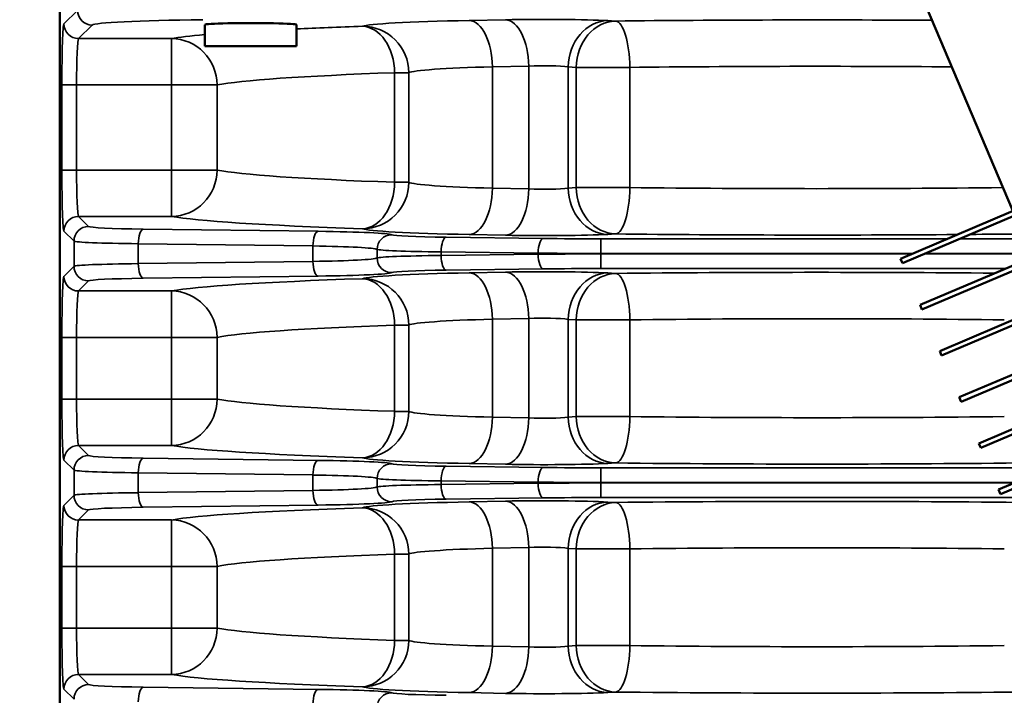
# Model space of a CAD drawing. Header units: inches. Extents: x 1 to 237, y 4 to 150.
# Tile 104 of 209: x 134.69 to 138.72, y 123.03 to 125.79. Entities that reach past the tile are written whole.
import ezdxf

# ---------------------------------------------------------------- set-up
doc = ezdxf.new("R2010")
doc.units = ezdxf.units.IN
doc.header["$LTSCALE"] = 7
doc.header["$MEASUREMENT"] = 0
for name, color, linetype, lineweight in [('Dimension (ANSI)', 7, 'Continuous', 25), ('Visible (ANSI)', 7, 'Continuous', 50), ('Visible Narrow (ANSI)', 7, 'Continuous', 35)]:
    doc.layers.add(name, color=color, linetype=linetype, lineweight=lineweight)
doc.styles.add('Dimension Text', font='tahoma.ttf')
doc.dimstyles.new('Dual Dimension', dxfattribs={"dimscale": 7, "dimtxt": 0.12, "dimasz": 0.098425, "dimexe": 0.125, "dimexo": 0.0625, "dimgap": 0.031496, "dimtad": 0, "dimtih": 1, "dimtoh": 1, "dimrnd": 1e-08, "dimzin": 4, "dimdsep": 46, "dimtxsty": 'Dimension Text', "dimcen": 0.09, "dimdle": 0.393701, "dimclrd": 256, "dimclre": 256, "dimclrt": 256, "dimadec": 0, "dimazin": 1, "dimtfac": 1, "dimtofl": 0, "dimtmove": 0, "dimatfit": 3, "dimfxl": 1, "dimtolj": 1, "dimtzin": 4, "dimlwd": -1, "dimlwe": -1, "dimarcsym": 0})

# ---------------------------------------------------------------- blocks, each defined once
blk = doc.blocks.new('*D12')
at = {"layer": 'Defpoints', "color": 0, "transparency": 16777216}
for p in [(154.0116, 137.5502), (154.0116, 123.2195), (119.8044, 114.4515)]:
    blk.add_point(p, dxfattribs=at)
at = {"layer": 'Dimension (ANSI)', "transparency": 16777216}
for p, q in [((119.8044, 114.889), (119.8044, 138.4252)), ((154.0116, 123.657), (154.0116, 138.4252)), ((120.4934, 137.5502), (132.9899, 137.5502)), ((153.3227, 137.5502), (140.8261, 137.5502))]:
    blk.add_line(p, q, dxfattribs=at)
for points in [[(120.4934, 137.665), (120.4934, 137.4354), (119.8044, 137.5502)], [(153.3227, 137.665), (153.3227, 137.4354), (154.0116, 137.5502)]]:
    blk.add_solid(points, dxfattribs=at)
at = {"layer": 'Dimension (ANSI)', "transparency": 16777216, "insert": (136.908, 137.5502), "char_height": 0.84, "attachment_point": 5, "style": 'Dimension Text'}
blk.add_mtext('\\A1;{\\H3.0x;(}\\S34.21^ 868.9 mm;{\\H3.0x;)}', dxfattribs=at)

msp = doc.modelspace()

# ---------------------------------------------------------------- linework, layer by layer
at = {"layer": 'Visible (ANSI)'}
for p, q in [((134.8569, 118.2945), (134.8569, 126.344)), ((138.2978, 126.096), (138.7585, 125.0107)), ((135.4514, 125.685), (135.4514, 125.7731)), ((135.8264, 125.685), (135.8264, 125.7731)), ((135.4514, 125.685), (135.8264, 125.685)), ((138.2983, 124.8153), (139.9092, 125.4991)), ((138.3061, 124.7969), (139.917, 125.4807)), ((138.3785, 124.6263), (139.9894, 125.3101)), ((138.3863, 124.6079), (139.9972, 125.2917)), ((138.4588, 124.4372), (140.0697, 125.121)), ((138.4666, 124.4188), (140.0775, 125.1026)), ((138.539, 124.2482), (140.1499, 124.932)), ((138.5468, 124.2298), (140.1577, 124.9136)), ((138.2983, 124.8153), (138.3061, 124.7969)), ((138.6193, 124.0592), (140.2301, 124.7429)), ((138.6271, 124.0408), (140.238, 124.7245)), ((138.3785, 124.6263), (138.3863, 124.6079)), ((138.6995, 123.8701), (140.3104, 124.5539)), ((138.7073, 123.8517), (140.3182, 124.5355)), ((138.4588, 124.4372), (138.4666, 124.4188)), ((138.539, 124.2482), (138.5468, 124.2298)), ((138.6193, 124.0592), (138.6271, 124.0408)), ((138.6995, 123.8701), (138.7073, 123.8517))]:
    msp.add_line(p, q, dxfattribs=at)
msp.add_ellipse((135.6389, 125.7731), major_axis=(0.1875, 0), ratio=0.034921, start_param=0, end_param=3.141593, dxfattribs=at)
at = {"layer": 'Visible Narrow (ANSI)'}
for p, q in [((134.9298, 125.8317), (134.8742, 125.7761)), ((136.682, 125.7935), (136.5333, 125.7905)), ((137.1322, 125.7881), (137.0999, 125.7899)), ((134.9342, 125.7162), (134.9898, 125.7718)), ((135.3143, 125.7162), (134.9342, 125.7162)), ((135.3143, 125.5263), (135.3143, 125.7162)), ((136.6283, 125.6006), (136.777, 125.6036)), ((136.6283, 125.6006), (136.6283, 125.1039)), ((136.777, 125.6036), (136.777, 125.1009)), ((136.9387, 125.6), (136.9711, 125.5982)), ((136.9387, 125.1046), (136.9387, 125.6)), ((136.9711, 125.5982), (137.1905, 125.5982)), ((136.9711, 125.5982), (136.9711, 125.1064)), ((137.1905, 125.1064), (137.1905, 125.5982)), ((136.2279, 125.5766), (136.2858, 125.5766)), ((136.2279, 125.5766), (136.2279, 125.1279)), ((136.2858, 125.1279), (136.2858, 125.5766)), ((134.9258, 125.5263), (134.8658, 125.5263)), ((134.8658, 125.5263), (134.8658, 125.1782)), ((134.9258, 125.1782), (134.9258, 125.5263)), ((134.9258, 125.5263), (135.3143, 125.5263)), ((135.3143, 125.5263), (135.5009, 125.5263)), ((135.3143, 125.5263), (135.3143, 125.1782)), ((135.5009, 125.1782), (135.5009, 125.5263)), ((134.9258, 125.1782), (134.8658, 125.1782)), ((135.3143, 125.1782), (134.9258, 125.1782)), ((135.5009, 125.1782), (135.3143, 125.1782)), ((135.3143, 124.9884), (135.3143, 125.1782)), ((136.2858, 125.1279), (136.2279, 125.1279)), ((136.777, 125.1009), (136.6283, 125.1039)), ((136.9711, 125.1064), (136.9387, 125.1046)), ((137.1905, 125.1064), (136.9711, 125.1064)), ((134.9754, 124.9471), (134.9342, 124.9884)), ((134.9342, 124.9884), (135.3143, 124.9884)), ((135.9142, 124.9273), (135.1989, 124.9364)), ((134.8742, 124.9284), (134.9155, 124.8872)), ((136.8358, 124.8979), (136.4387, 124.903)), ((136.5333, 124.914), (136.682, 124.911)), ((137.0718, 124.8965), (137.0718, 124.8365)), ((138.4894, 124.8965), (137.0718, 124.8965)), ((137.0999, 124.9147), (137.1322, 124.9165)), ((138.7733, 124.8965), (138.5406, 124.8965)), ((134.9155, 124.8872), (134.9155, 124.7842)), ((135.1784, 124.795), (135.1784, 124.8764)), ((135.1784, 124.8764), (135.8937, 124.8673)), ((135.8937, 124.8673), (135.8937, 124.8041)), ((136.156, 124.8534), (136.156, 124.8181)), ((136.4182, 124.8284), (136.4182, 124.843)), ((136.4182, 124.843), (136.8153, 124.838)), ((136.8153, 124.8334), (136.4182, 124.8284)), ((136.8153, 124.838), (136.8153, 124.8334)), ((137.0718, 124.8349), (137.0718, 124.8365)), ((137.0718, 124.8365), (138.3482, 124.8365)), ((137.0718, 124.7749), (137.0718, 124.8349)), ((138.3444, 124.8349), (137.0718, 124.8349)), ((138.7733, 124.8349), (138.3956, 124.8349)), ((138.3994, 124.8365), (138.7733, 124.8365)), ((134.9155, 124.7842), (134.8742, 124.743)), ((135.8937, 124.8041), (135.1784, 124.795)), ((136.4387, 124.7684), (136.8358, 124.7735)), ((137.0718, 124.7749), (138.7287, 124.7749)), ((135.1989, 124.735), (135.9142, 124.7441)), ((136.682, 124.7604), (136.5333, 124.7574)), ((137.1322, 124.7549), (137.0999, 124.7567)), ((134.9342, 124.6831), (134.9754, 124.7243)), ((135.3143, 124.6831), (134.9342, 124.6831)), ((135.3143, 124.4932), (135.3143, 124.6831)), ((136.2279, 124.5435), (136.2858, 124.5435)), ((136.2279, 124.5435), (136.2279, 124.1904)), ((136.2858, 124.1904), (136.2858, 124.5435)), ((136.6283, 124.5675), (136.777, 124.5705)), ((136.6283, 124.5675), (136.6283, 124.1664)), ((136.777, 124.5705), (136.777, 124.1634)), ((136.9387, 124.5668), (136.9711, 124.565)), ((136.9387, 124.1671), (136.9387, 124.5668)), ((136.9711, 124.565), (137.1905, 124.565)), ((136.9711, 124.565), (136.9711, 124.1689)), ((137.1905, 124.1689), (137.1905, 124.565)), ((134.9258, 124.4932), (134.8658, 124.4932)), ((134.8658, 124.4932), (134.8658, 124.2407)), ((134.9258, 124.2407), (134.9258, 124.4932)), ((134.9258, 124.4932), (135.3143, 124.4932)), ((135.3143, 124.4932), (135.5009, 124.4932)), ((135.3143, 124.4932), (135.3143, 124.2407)), ((135.5009, 124.2407), (135.5009, 124.4932)), ((134.9258, 124.2407), (134.8658, 124.2407)), ((135.3143, 124.2407), (134.9258, 124.2407)), ((135.5009, 124.2407), (135.3143, 124.2407)), ((135.3143, 124.0509), (135.3143, 124.2407)), ((136.2858, 124.1904), (136.2279, 124.1904)), ((136.9711, 124.1689), (136.9387, 124.1671)), ((137.1905, 124.1689), (136.9711, 124.1689)), ((136.777, 124.1634), (136.6283, 124.1664)), ((134.9754, 124.0096), (134.9342, 124.0509)), ((134.9342, 124.0509), (135.3143, 124.0509)), ((134.8742, 123.9909), (134.9155, 123.9497)), ((135.9142, 123.9898), (135.1989, 123.9989)), ((136.5333, 123.9765), (136.682, 123.9735)), ((137.0999, 123.9772), (137.1322, 123.979)), ((134.9155, 123.9497), (134.9155, 123.8467)), ((135.1784, 123.8575), (135.1784, 123.9389)), ((135.1784, 123.9389), (135.8937, 123.9298)), ((135.8937, 123.9298), (135.8937, 123.8666)), ((136.8358, 123.9604), (136.4387, 123.9655)), ((137.0718, 123.959), (137.0718, 123.899)), ((138.7733, 123.959), (137.0718, 123.959)), ((136.156, 123.9159), (136.156, 123.8806)), ((136.4182, 123.8909), (136.4182, 123.9055)), ((136.4182, 123.9055), (136.8153, 123.9005)), ((136.8153, 123.8959), (136.4182, 123.8909)), ((136.8153, 123.9005), (136.8153, 123.8959)), ((137.0718, 123.8974), (137.0718, 123.899)), ((137.0718, 123.899), (138.7676, 123.899)), ((137.0718, 123.8374), (137.0718, 123.8974)), ((138.7638, 123.8974), (137.0718, 123.8974)), ((134.9155, 123.8467), (134.8742, 123.8055)), ((135.8937, 123.8666), (135.1784, 123.8575)), ((135.1989, 123.7975), (135.9142, 123.8066)), ((136.4387, 123.8309), (136.8358, 123.836)), ((136.682, 123.8229), (136.5333, 123.8199)), ((137.0718, 123.8374), (138.7733, 123.8374)), ((137.1322, 123.8174), (137.0999, 123.8192)), ((134.9342, 123.7456), (134.9754, 123.7868)), ((135.3143, 123.7456), (134.9342, 123.7456)), ((135.3143, 123.5557), (135.3143, 123.7456)), ((136.2279, 123.606), (136.2858, 123.606)), ((136.2279, 123.606), (136.2279, 123.2529)), ((136.2858, 123.2529), (136.2858, 123.606)), ((136.6283, 123.63), (136.777, 123.633)), ((136.6283, 123.63), (136.6283, 123.2289)), ((136.777, 123.633), (136.777, 123.2259)), ((136.9387, 123.6293), (136.9711, 123.6275)), ((136.9387, 123.2296), (136.9387, 123.6293)), ((136.9711, 123.6275), (137.1905, 123.6275)), ((136.9711, 123.6275), (136.9711, 123.2314)), ((137.1905, 123.2314), (137.1905, 123.6275)), ((134.9258, 123.5557), (134.8658, 123.5557)), ((134.8658, 123.5557), (134.8658, 123.3032)), ((134.9258, 123.3032), (134.9258, 123.5557)), ((134.9258, 123.5557), (135.3143, 123.5557)), ((135.3143, 123.5557), (135.5009, 123.5557)), ((135.3143, 123.5557), (135.3143, 123.3032)), ((135.5009, 123.3032), (135.5009, 123.5557)), ((134.9258, 123.3032), (134.8658, 123.3032)), ((135.3143, 123.3032), (134.9258, 123.3032)), ((135.5009, 123.3032), (135.3143, 123.3032)), ((135.3143, 123.1134), (135.3143, 123.3032)), ((136.2858, 123.2529), (136.2279, 123.2529)), ((136.777, 123.2259), (136.6283, 123.2289)), ((136.9711, 123.2314), (136.9387, 123.2296)), ((137.1905, 123.2314), (136.9711, 123.2314)), ((134.9754, 123.0721), (134.9342, 123.1134)), ((134.9342, 123.1134), (135.3143, 123.1134)), ((134.8742, 123.0534), (134.9155, 123.0122)), ((135.9142, 123.0523), (135.1989, 123.0614)), ((137.0999, 123.0397), (137.1322, 123.0415)), ((136.5333, 123.039), (136.682, 123.036))]:
    msp.add_line(p, q, dxfattribs=at)
for centre, major_axis, ratio, start_param, end_param in [((134.9898, 125.8317), (0.0424, -0.0424), 0.998783, 3.9276, 5.497178), ((135.6793, 125.7709), (0.69, 0), 0.034921, 1.919862, 3.106686), ((136.9733, 125.7639), (-0.88, 0), 0.034921, 5.235988, 6.198583), ((136.5333, 125.6006), (-0.0038, 0.19), 0.499924, 4.70231, 6.242878), ((136.837, 125.7841), (-0.31, 0), 0.034921, 3.700098, 5.235988), ((136.682, 125.6036), (-0.0038, 0.19), 0.499924, 4.70231, 6.242878), ((137.0999, 125.6), (0.0106, 0.1897), 0.847676, 0.065832, 1.618133), ((137.1322, 125.5982), (0.0106, 0.1897), 0.847676, 0.065832, 1.618133), ((137.9569, 125.6986), (-2.69, 0), 0.034921, 4.536632, 5.023972), ((137.1322, 125.5982), (-0.0021, 0.19), 0.306548, 4.708941, 6.246512), ((134.8745, 125.5263), (0, -0.25), 0.034921, 3.176499, 4.712389), ((134.9342, 125.7761), (0.0424, -0.0424), 0.998783, 3.9276, 5.497178), ((137.9569, 125.6986), (-2.69, 0), 0.034921, 5.476104, 5.626479), ((136.0965, 125.5766), (-0.0063, 0.1899), 0.691408, 4.689274, 6.23486), ((136.0965, 125.5766), (-0.0063, 0.1899), 0.691408, 4.689274, 6.23486), ((136.0965, 125.5766), (-0.0723, 0.1757), 0.995821, 4.323243, 5.89109), ((134.9345, 125.5263), (0, 0.19), 0.045948, 0.034907, 1.570796), ((137.9569, 125.6986), (-2.69, 0), 0.034921, 5.910664, 6.095278), ((135.3143, 125.5263), (-0.0343, 0.1869), 0.98182, 4.533996, 6.098273), ((136.9733, 125.574), (0.69, 0), 0.044537, 2.094395, 3.05699), ((136.837, 125.5942), (0.12, 0), 0.090212, 0.558505, 2.094395), ((137.9569, 125.5088), (2.5, 0), 0.037575, 1.348439, 1.882379), ((137.9569, 125.5088), (2.5, 0), 0.037575, 2.334511, 2.953686), ((134.8745, 125.1782), (0, -0.25), 0.034921, 4.712389, 6.248279), ((134.9345, 125.1782), (0, 0.19), 0.045948, 1.570796, 3.106686), ((135.3143, 125.1782), (-0.0343, -0.1869), 0.98182, 0.184912, 1.749189), ((137.9569, 125.1958), (-2.5, 0), 0.037575, 0.187907, 0.807082), ((136.0965, 125.1279), (-0.0063, -0.1899), 0.691408, 0.048325, 1.593912), ((136.0965, 125.1279), (-0.0723, -0.1757), 0.995821, 0.392095, 1.959942), ((136.0965, 125.1279), (-0.0063, -0.1899), 0.691408, 0.048325, 1.593912), ((136.0965, 125.1279), (-0.0063, -0.1899), 0.691408, 0.048325, 1.593912), ((136.0965, 125.1279), (-0.0063, -0.1899), 0.691408, 0.048325, 1.593912), ((136.9733, 125.1305), (-0.69, 0), 0.044537, 0.084602, 1.047198), ((136.5333, 125.1039), (-0.0038, -0.19), 0.499924, 0.040307, 1.580875), ((136.682, 125.1009), (-0.0038, -0.19), 0.499924, 0.040307, 1.580875), ((136.837, 125.1103), (-0.12, 0), 0.090212, 1.047198, 2.583087), ((137.0999, 125.1046), (0.0106, -0.1897), 0.847676, 4.665052, 6.217353), ((137.1322, 125.1064), (0.0106, -0.1897), 0.847676, 4.665052, 6.217353), ((137.1322, 125.1064), (-0.0021, -0.19), 0.306548, 0.036673, 1.574244), ((137.9569, 125.1958), (-2.5, 0), 0.037575, 1.259214, 1.880122), ((134.9342, 124.9284), (0.0424, 0.0424), 0.998783, 0.786007, 2.355586), ((137.9569, 125.0059), (2.69, 0), 0.034921, 3.329499, 3.948674), ((134.9754, 124.8872), (0.0424, 0.0424), 0.998783, 0.786007, 2.355586), ((135.3152, 124.9475), (-0.34, 0), 0.034921, 0.034907, 1.22173), ((135.1989, 124.8764), (0.0008, 0.06), 0.341996, 0.037147, 1.575143), ((136.9733, 124.9407), (0.88, 0), 0.034921, 3.226195, 4.18879), ((135.9142, 124.8673), (0.0008, 0.06), 0.341996, 0.037147, 1.575143), ((135.7569, 124.9122), (-0.46, 0), 0.034921, 3.210873, 4.363323), ((136.2158, 124.8534), (0.027, 0.0536), 0.996996, 0.467447, 2.035827), ((136.555, 124.9141), (-0.34, 0), 0.034921, 0.069281, 1.22173), ((136.4387, 124.843), (0.0008, 0.06), 0.341996, 0.037147, 1.575143), ((136.837, 124.9204), (0.31, 0), 0.034921, 4.18879, 5.72468), ((136.8358, 124.838), (0.0008, 0.06), 0.341996, 0.037147, 1.575143), ((137.0718, 124.9206), (-0.69, 0), 0.034921, 1.22173, 1.570796), ((137.9569, 125.0059), (2.69, 0), 0.034921, 4.400806, 4.927479), ((137.9569, 125.0059), (2.69, 0), 0.034921, 4.947374, 5.023972), ((135.3152, 124.8876), (0.4, 0), 0.029683, 3.176499, 4.363323), ((135.7569, 124.8522), (0.4, 0), 0.040159, 0.069281, 1.22173), ((136.2158, 124.8534), (0.027, 0.0536), 0.996996, 1.496803, 1.496901), ((136.2158, 124.8534), (0.027, 0.0536), 0.996996, 1.496803, 1.496901), ((136.2158, 124.8534), (0.027, 0.0536), 0.996996, 1.496803, 1.496901), ((136.2158, 124.8534), (0.027, 0.0536), 0.996996, 1.335671, 1.33575), ((136.2158, 124.8534), (0.027, 0.0536), 0.996996, 1.335671, 1.33575), ((136.2158, 124.8534), (0.027, 0.0536), 0.996996, 1.335671, 1.33575), ((135.7569, 124.8192), (-0.4, 0), 0.040159, 1.919862, 3.072312), ((136.555, 124.8542), (0.4, 0), 0.029683, 3.210873, 4.363323), ((136.555, 124.8172), (-0.4, 0), 0.029683, 5.061455, 6.213905), ((136.2158, 124.8181), (0.027, -0.0536), 0.996996, 4.247358, 5.815738), ((136.4387, 124.8284), (0.0008, -0.06), 0.341996, 4.708042, 6.246038), ((137.0718, 124.8606), (0.75, 0), 0.032127, 4.363323, 4.712389), ((137.0718, 124.8108), (-0.75, 0), 0.032127, 4.712389, 5.061455), ((136.8358, 124.8334), (0.0008, -0.06), 0.341996, 4.708042, 6.246038), ((135.3152, 124.7838), (-0.4, 0), 0.029683, 5.061455, 6.248279), ((134.9754, 124.7842), (0.0424, -0.0424), 0.998783, 3.9276, 5.497178), ((135.1989, 124.795), (0.0008, -0.06), 0.341996, 4.708042, 6.246038), ((135.9142, 124.8041), (0.0008, -0.06), 0.341996, 4.708042, 6.246038), ((136.2158, 124.8181), (0.027, -0.0536), 0.996996, 4.786237, 4.786351), ((136.2158, 124.8181), (0.027, -0.0536), 0.996996, 4.786237, 4.786351), ((136.2158, 124.8181), (0.027, -0.0536), 0.996996, 4.786237, 4.786351), ((136.2158, 124.8181), (0.027, -0.0536), 0.996996, 4.947461, 4.947553), ((136.2158, 124.8181), (0.027, -0.0536), 0.996996, 4.947461, 4.947553), ((136.2158, 124.8181), (0.027, -0.0536), 0.996996, 4.947461, 4.947553), ((137.0718, 124.7508), (0.69, 0), 0.034921, 1.570796, 1.919862), ((134.8745, 124.4932), (0, -0.25), 0.034921, 3.176499, 4.712389), ((134.9342, 124.743), (0.0424, -0.0424), 0.998783, 3.9276, 5.497178), ((135.3152, 124.7239), (0.34, 0), 0.034921, 1.919862, 3.106686), ((137.9569, 124.6655), (-2.69, 0), 0.034921, 5.476104, 6.095278), ((135.7569, 124.7592), (0.46, 0), 0.034921, 5.061455, 6.213905), ((136.9733, 124.7308), (-0.88, 0), 0.034921, 5.235988, 6.198583), ((136.0965, 124.5435), (-0.0063, 0.1899), 0.691408, 4.689274, 6.23486), ((136.0965, 124.5435), (-0.0723, 0.1757), 0.995821, 4.323243, 5.89109), ((136.0965, 124.5435), (-0.0063, 0.1899), 0.691408, 4.689274, 6.23486), ((136.0965, 124.5435), (-0.0063, 0.1899), 0.691408, 4.689274, 6.23486), ((136.0965, 124.5435), (-0.0063, 0.1899), 0.691408, 4.689274, 6.23486), ((136.555, 124.7573), (0.34, 0), 0.034921, 1.919862, 3.072312), ((136.5333, 124.5675), (-0.0038, 0.19), 0.499924, 4.70231, 6.242878), ((136.837, 124.751), (-0.31, 0), 0.034921, 3.700098, 5.235988), ((136.682, 124.5705), (-0.0038, 0.19), 0.499924, 4.70231, 6.242878), ((137.0999, 124.5668), (0.0106, 0.1897), 0.847676, 0.065832, 1.618133), ((137.1322, 124.565), (0.0106, 0.1897), 0.847676, 0.065832, 1.618133), ((137.9569, 124.6655), (-2.69, 0), 0.034921, 4.438704, 5.023972), ((137.1322, 124.565), (-0.0021, 0.19), 0.306548, 4.708941, 6.246512), ((134.9345, 124.4932), (0, 0.19), 0.045948, 0.034907, 1.570796), ((135.3143, 124.4932), (-0.0343, 0.1869), 0.98182, 4.533996, 6.098273), ((136.837, 124.5611), (0.12, 0), 0.090212, 0.558505, 2.094395), ((137.9569, 124.4756), (2.5, 0), 0.037575, 2.334511, 2.953686), ((136.9733, 124.5409), (0.69, 0), 0.044537, 2.094395, 3.05699), ((137.9569, 124.4756), (2.5, 0), 0.037575, 1.259214, 1.882379), ((134.8745, 124.2407), (0, -0.25), 0.034921, 4.712389, 6.248279), ((134.9345, 124.2407), (0, 0.19), 0.045948, 1.570796, 3.106686), ((135.3143, 124.2407), (-0.0343, -0.1869), 0.98182, 0.184912, 1.749189), ((137.9569, 124.2583), (-2.5, 0), 0.037575, 0.187907, 0.807082), ((136.0965, 124.1904), (-0.0063, -0.1899), 0.691408, 0.048325, 1.593912), ((136.0965, 124.1904), (-0.0723, -0.1757), 0.995821, 0.392095, 1.959942), ((136.0965, 124.1904), (-0.0063, -0.1899), 0.691408, 0.048325, 1.593912), ((136.0965, 124.1904), (-0.0063, -0.1899), 0.691408, 0.048325, 1.593912), ((136.0965, 124.1904), (-0.0063, -0.1899), 0.691408, 0.048325, 1.593912), ((136.9733, 124.193), (-0.69, 0), 0.044537, 0.084602, 1.047198), ((137.1322, 124.1689), (0.0106, -0.1897), 0.847676, 4.665052, 6.217353), ((137.1322, 124.1689), (-0.0021, -0.19), 0.306548, 0.036673, 1.574244), ((137.9569, 124.2583), (-2.5, 0), 0.037575, 1.259214, 1.882379), ((136.5333, 124.1664), (-0.0038, -0.19), 0.499924, 0.040307, 1.580875), ((136.682, 124.1634), (-0.0038, -0.19), 0.499924, 0.040307, 1.580875), ((136.837, 124.1728), (-0.12, 0), 0.090212, 1.047198, 2.583087), ((137.0999, 124.1671), (0.0106, -0.1897), 0.847676, 4.665052, 6.217353), ((134.9342, 123.9909), (0.0424, 0.0424), 0.998783, 0.786007, 2.355586), ((137.9569, 124.0684), (2.69, 0), 0.034921, 3.329499, 3.948674), ((134.9754, 123.9497), (0.0424, 0.0424), 0.998783, 0.786007, 2.355586), ((135.3152, 124.01), (-0.34, 0), 0.034921, 0.034907, 1.22173), ((135.1989, 123.9389), (0.0008, 0.06), 0.341996, 0.037147, 1.575143), ((135.9142, 123.9298), (0.0008, 0.06), 0.341996, 0.037147, 1.575143), ((135.7569, 123.9747), (-0.46, 0), 0.034921, 3.210873, 4.363323), ((136.9733, 124.0032), (0.88, 0), 0.034921, 3.226195, 4.18879), ((136.2158, 123.9159), (0.027, 0.0536), 0.996996, 0.467447, 2.035827), ((136.555, 123.9766), (-0.34, 0), 0.034921, 0.069281, 1.22173), ((136.837, 123.9829), (0.31, 0), 0.034921, 4.18879, 5.72468), ((137.9569, 124.0684), (2.69, 0), 0.034921, 4.400806, 5.023972), ((135.3152, 123.9501), (0.4, 0), 0.029683, 3.176499, 4.363323), ((135.7569, 123.9147), (0.4, 0), 0.040159, 0.069281, 1.22173), ((136.2158, 123.9159), (0.027, 0.0536), 0.996996, 1.497584, 1.497697), ((136.2158, 123.9159), (0.027, 0.0536), 0.996996, 1.497584, 1.497697), ((136.2158, 123.9159), (0.027, 0.0536), 0.996996, 1.497584, 1.497697), ((136.2158, 123.9159), (0.027, 0.0536), 0.996996, 1.335026, 1.335117), ((136.2158, 123.9159), (0.027, 0.0536), 0.996996, 1.335026, 1.335117), ((136.2158, 123.9159), (0.027, 0.0536), 0.996996, 1.335026, 1.335117), ((136.4387, 123.9055), (0.0008, 0.06), 0.341996, 0.037147, 1.575143), ((136.8358, 123.9005), (0.0008, 0.06), 0.341996, 0.037147, 1.575143), ((137.0718, 123.9831), (-0.69, 0), 0.034921, 1.22173, 1.570796), ((136.555, 123.9167), (0.4, 0), 0.029683, 3.210873, 4.363323), ((136.555, 123.8797), (-0.4, 0), 0.029683, 5.061455, 6.213905), ((136.4387, 123.8909), (0.0008, -0.06), 0.341996, 4.708042, 6.246038), ((137.0718, 123.9231), (0.75, 0), 0.032127, 4.363323, 4.712389), ((137.0718, 123.8733), (-0.75, 0), 0.032127, 4.712389, 5.061455), ((136.8358, 123.8959), (0.0008, -0.06), 0.341996, 4.708042, 6.246038), ((135.3152, 123.8463), (-0.4, 0), 0.029683, 5.061455, 6.248279), ((134.9754, 123.8467), (0.0424, -0.0424), 0.998783, 3.9276, 5.497178), ((135.1989, 123.8575), (0.0008, -0.06), 0.341996, 4.708042, 6.246038), ((135.7569, 123.8817), (-0.4, 0), 0.040159, 1.919862, 3.072312), ((135.9142, 123.8666), (0.0008, -0.06), 0.341996, 4.708042, 6.246038), ((136.2158, 123.8806), (0.027, -0.0536), 0.996996, 4.247358, 5.815738), ((136.2158, 123.8806), (0.027, -0.0536), 0.996996, 4.785433, 4.785567), ((136.2158, 123.8806), (0.027, -0.0536), 0.996996, 4.785433, 4.785567), ((136.2158, 123.8806), (0.027, -0.0536), 0.996996, 4.785433, 4.785567), ((135.7569, 123.8217), (0.46, 0), 0.034921, 5.061455, 6.213905), ((136.9733, 123.7933), (-0.88, 0), 0.034921, 5.235988, 6.198583), ((136.2158, 123.8806), (0.027, -0.0536), 0.996996, 4.948096, 4.948204), ((136.2158, 123.8806), (0.027, -0.0536), 0.996996, 4.948096, 4.948204), ((136.2158, 123.8806), (0.027, -0.0536), 0.996996, 4.948096, 4.948204), ((136.555, 123.8198), (0.34, 0), 0.034921, 1.919862, 3.072312), ((136.5333, 123.63), (-0.0038, 0.19), 0.499924, 4.70231, 6.242878), ((136.837, 123.8135), (-0.31, 0), 0.034921, 3.700098, 5.235988), ((136.682, 123.633), (-0.0038, 0.19), 0.499924, 4.70231, 6.242878), ((137.0718, 123.8133), (0.69, 0), 0.034921, 1.570796, 1.919862), ((137.0999, 123.6293), (0.0106, 0.1897), 0.847676, 0.065832, 1.618133), ((137.1322, 123.6275), (0.0106, 0.1897), 0.847676, 0.065832, 1.618133), ((137.9569, 123.728), (-2.69, 0), 0.034921, 4.400806, 5.023972), ((137.1322, 123.6275), (-0.0021, 0.19), 0.306548, 4.708941, 6.246512), ((134.8745, 123.5557), (0, -0.25), 0.034921, 3.176499, 4.712389), ((134.9342, 123.8055), (0.0424, -0.0424), 0.998783, 3.9276, 5.497178), ((135.3152, 123.7864), (0.34, 0), 0.034921, 1.919862, 3.106686), ((137.9569, 123.728), (-2.69, 0), 0.034921, 5.476104, 6.095278), ((136.0965, 123.606), (-0.0063, 0.1899), 0.691408, 4.689274, 6.23486), ((136.0965, 123.606), (-0.0723, 0.1757), 0.995821, 4.323243, 5.89109), ((136.0965, 123.606), (-0.0063, 0.1899), 0.691408, 4.689274, 6.23486), ((136.0965, 123.606), (-0.0063, 0.1899), 0.691408, 4.689274, 6.23486), ((136.0965, 123.606), (-0.0063, 0.1899), 0.691408, 4.689274, 6.23486), ((134.9345, 123.5557), (0, 0.19), 0.045948, 0.034907, 1.570796), ((135.3143, 123.5557), (-0.0343, 0.1869), 0.98182, 4.533996, 6.098273), ((137.9569, 123.5381), (2.5, 0), 0.037575, 2.334511, 2.953686), ((136.9733, 123.6034), (0.69, 0), 0.044537, 2.094395, 3.05699), ((136.837, 123.6236), (0.12, 0), 0.090212, 0.558505, 2.094395), ((137.9569, 123.5381), (2.5, 0), 0.037575, 1.259214, 1.882379), ((134.8745, 123.3032), (0, -0.25), 0.034921, 4.712389, 6.248279), ((134.9345, 123.3032), (0, 0.19), 0.045948, 1.570796, 3.106686), ((135.3143, 123.3032), (-0.0343, -0.1869), 0.98182, 0.184912, 1.749189), ((137.9569, 123.3208), (-2.5, 0), 0.037575, 0.187907, 0.807082), ((136.0965, 123.2529), (-0.0063, -0.1899), 0.691408, 0.048325, 1.593912), ((136.0965, 123.2529), (-0.0723, -0.1757), 0.995821, 0.392095, 1.959942), ((136.0965, 123.2529), (-0.0063, -0.1899), 0.691408, 0.048325, 1.593912), ((136.0965, 123.2529), (-0.0063, -0.1899), 0.691408, 0.048325, 1.593912), ((136.0965, 123.2529), (-0.0063, -0.1899), 0.691408, 0.048325, 1.593912), ((136.9733, 123.2555), (-0.69, 0), 0.044537, 0.084602, 1.047198), ((136.5333, 123.2289), (-0.0038, -0.19), 0.499924, 0.040307, 1.580875), ((136.682, 123.2259), (-0.0038, -0.19), 0.499924, 0.040307, 1.580875), ((136.837, 123.2353), (-0.12, 0), 0.090212, 1.047198, 2.583087), ((137.0999, 123.2296), (0.0106, -0.1897), 0.847676, 4.665052, 6.217353), ((137.1322, 123.2314), (0.0106, -0.1897), 0.847676, 4.665052, 6.217353), ((137.1322, 123.2314), (-0.0021, -0.19), 0.306548, 0.036673, 1.574244), ((137.9569, 123.3208), (-2.5, 0), 0.037575, 1.259214, 1.882379), ((134.9342, 123.0534), (0.0424, 0.0424), 0.998783, 0.786007, 2.355586), ((137.9569, 123.1309), (2.69, 0), 0.034921, 3.329499, 3.948674), ((134.9754, 123.0122), (0.0424, 0.0424), 0.998783, 0.786007, 2.355586), ((135.3152, 123.0725), (-0.34, 0), 0.034921, 0.034907, 1.22173), ((135.1989, 123.0014), (0.0008, 0.06), 0.341996, 0.037147, 1.575143), ((135.9142, 122.9923), (0.0008, 0.06), 0.341996, 0.037147, 1.575143), ((135.7569, 123.0372), (-0.46, 0), 0.034921, 3.210873, 4.363323), ((136.9733, 123.0657), (0.88, 0), 0.034921, 3.226195, 4.18879), ((137.9569, 123.1309), (2.69, 0), 0.034921, 4.400806, 5.023972), ((136.2158, 122.9784), (0.027, 0.0536), 0.996996, 0.467447, 2.035827), ((136.555, 123.0391), (-0.34, 0), 0.034921, 0.069281, 1.22173), ((136.837, 123.0454), (0.31, 0), 0.034921, 4.18879, 5.72468)]:
    msp.add_ellipse(centre, major_axis=major_axis, ratio=ratio, start_param=start_param, end_param=end_param, dxfattribs=at)

# ---------------------------------------------------------------- dimensions: what is measured, and where the dimension line sits
at = {"layer": 'Dimension (ANSI)'}
dim = msp.add_linear_dim(base=(154.0116, 137.5502), p1=(119.8044, 114.4515), p2=(154.0116, 123.2195), text='{\\H3.0x;(}\\S<>^ 868.9 mm;{\\H3.0x;)}', dimstyle='Dual Dimension', override={"dimgap": 0.031496, "dimtih": 0, "dimtoh": 0, "dimdec": 2, "dimpost": '\\X', "dimtol": 0, "dimlim": 0, "dimtp": 0, "dimtm": 0, "dimtdec": 2, "dimatfit": 1}, dxfattribs=at)
dim.commit()
dim.dimension.update_dxf_attribs({"geometry": '*D12', "text_midpoint": (136.908, 137.5502), "dimtype": 160})

doc.saveas('drawing.dxf')
